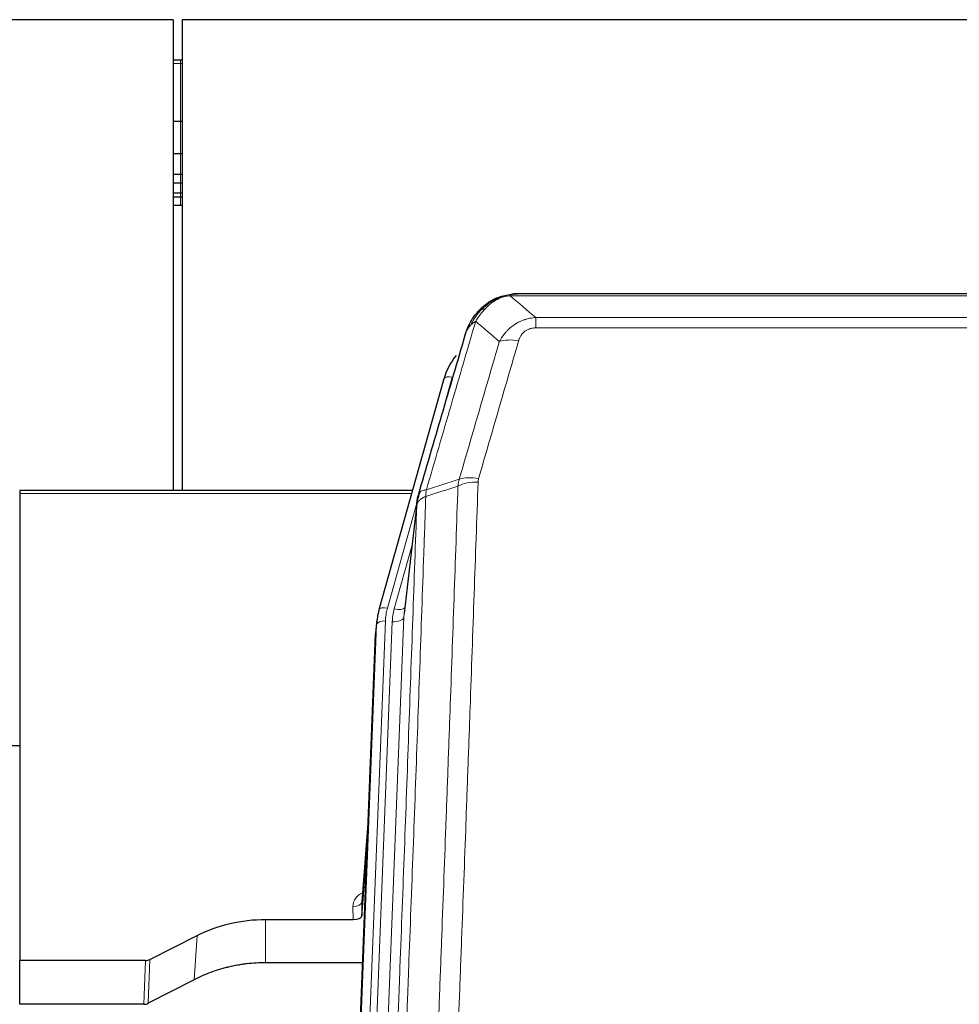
# Model space of a CAD drawing. Header units: inches. Extents: x 0 to 23760, y -13 to 16800.
# Tile 29 of 207: x 4085 to 4406, y 8103 to 8440. Entities that reach past the tile are written whole.
import ezdxf

# ---------------------------------------------------------------- set-up
doc = ezdxf.new("R2010")
doc.units = ezdxf.units.IN
doc.layers.add('254', color=7, linetype='Continuous', true_color=0xffffff)

msp = doc.modelspace()

# ---------------------------------------------------------------- linework, layer by layer
at = {"layer": '254', "color": 2, "linetype": 'Continuous', "lineweight": 25}
for p, q in [((4137.465, 8439.712), (2762.465, 8439.712)), ((4137.465, 8439.712), (4137.465, 8278.825)), ((4140.465, 8439.712), (4140.465, 8278.825)), ((5257.465, 8439.712), (4140.465, 8439.712)), ((4139.965, 8425.847), (4137.45, 8425.847)), ((4140.472, 8425.847), (4139.965, 8425.847)), ((4139.965, 8404.964), (4137.45, 8404.964)), ((4140.472, 8404.964), (4139.965, 8404.964)), ((4139.965, 8393.877), (4137.45, 8393.877)), ((4140.472, 8393.877), (4139.965, 8393.877)), ((4139.965, 8386.877), (4137.45, 8386.877)), ((4140.472, 8386.877), (4139.965, 8386.877)), ((4139.965, 8383.829), (4137.45, 8383.829)), ((4140.472, 8383.829), (4139.965, 8383.829)), ((4139.965, 8380.433), (4137.45, 8380.433)), ((4140.472, 8380.433), (4139.965, 8380.433)), ((4139.965, 8379.126), (4137.45, 8379.126)), ((4139.965, 8376.264), (4137.45, 8376.264)), ((4140.472, 8379.126), (4139.965, 8379.126)), ((4140.472, 8376.264), (4139.965, 8376.264)), ((4473.026, 8346.086), (4254.905, 8346.086)), ((4247.963, 8344.61), (4247.863, 8344.581)), ((4229.912, 8316.994), (4207.738, 8238.108)), ((4084.965, 8278.824), (4084.965, 8277.793)), ((4219.185, 8278.824), (4084.965, 8278.824)), ((4084.965, 8277.793), (4084.965, 8118.313)), ((4220.774, 8275.307), (4216.358, 8236.788)), ((4207.738, 8238.108), (4207.719, 8238.012)), ((4207.057, 8234.645), (4206.683, 8231.387)), ((4193.443, 7896.601), (4206.561, 8229.802)), ((4085.011, 8191.589), (4081.995, 8191.589)), ((4204.07, 8166.53), (4201.863, 8138.331)), ((4201.867, 8133.575), (4203.689, 8156.856)), ((4201.856, 8138.151), (4201.867, 8133.575)), ((4168.965, 8132.324), (4198.868, 8132.324)), ((4129.421, 8118.665), (4145.586, 8126.838)), ((4084.965, 8103.323), (4084.965, 8118.313)), ((4127.923, 8118.313), (4084.965, 8118.313)), ((4202.14, 8117.515), (4168.965, 8117.515)), ((4144.53, 8111.707), (4128.851, 8103.679)), ((4127.352, 8103.323), (4084.965, 8103.323))]:
    msp.add_line(p, q, dxfattribs=at)
at = {"layer": '254', "color": 110, "linetype": 'Continuous', "lineweight": 13}
for p, q in [((4139.965, 8424.751), (4137.45, 8424.751)), ((4139.965, 8425.847), (4139.965, 8424.751)), ((4140.472, 8424.751), (4139.965, 8424.751)), ((4139.965, 8424.751), (4139.965, 8404.964)), ((4139.965, 8404.964), (4139.965, 8393.877)), ((4139.965, 8393.877), (4139.965, 8386.877)), ((4139.965, 8386.877), (4139.965, 8383.829)), ((4139.965, 8383.829), (4139.965, 8380.433)), ((4139.965, 8380.433), (4139.965, 8379.126)), ((4139.965, 8379.126), (4139.965, 8376.264)), ((4247.863, 8344.581), (4247.794, 8344.424)), ((4475.368, 8345.423), (4252.563, 8345.423)), ((4261.294, 8337.955), (4261.294, 8334.422)), ((4261.294, 8337.955), (4466.637, 8337.955)), ((4466.637, 8334.422), (4261.294, 8334.422)), ((4232.8, 8317.568), (4228.074, 8300.756)), ((4218.898, 8277.793), (4084.965, 8277.793)), ((4220.699, 8274.516), (4210.626, 8238.681)), ((4220.645, 8273.795), (4216.268, 8235.614)), ((4218.999, 8259.827), (4212.973, 8238.389)), ((4216.268, 8235.614), (4203.202, 7903.721)), ((4193.824, 7900.038), (4206.935, 8233.06)), ((4209.929, 8234.28), (4196.818, 7901.258)), ((4199.21, 7902.094), (4212.276, 8233.988)), ((4206.935, 8233.06), (4206.561, 8229.802)), ((4204.063, 8166.339), (4201.856, 8138.151)), ((4198.868, 8132.324), (4198.858, 8136.741)), ((4168.965, 8132.324), (4168.965, 8117.515)), ((4145.586, 8126.838), (4144.53, 8111.707)), ((4127.352, 8103.323), (4127.923, 8118.313)), ((4129.421, 8118.665), (4128.851, 8103.679))]:
    msp.add_line(p, q, dxfattribs=at)
for centre, major_axis, ratio, start_param, end_param in [((4255.447, 8324.2), (-9.598, 2.808), 0.562843, 4.8755761, 5.6185342), ((4232.8, 8316.182), (-2.888, 0.812), 0.4480327, 4.837666, 6.2831701), ((4241.786, 8277.317), (9.604, -2.788), 0.5442898, 1.7274916, 2.473129), ((4241.598, 8276.145), (9.994, -0.345), 0.559112, 1.5901207, 2.34753), ((4210.626, 8237.296), (-2.888, 0.812), 0.4480327, 4.837666, 6.2831701), ((4233.947, 8233.53), (24.033, -0.038), 0.8858289, 2.8989744, 3.1081259), ((4236.294, 8233.238), (24.033, -0.038), 0.8858289, 2.8989744, 3.1081259), ((4212.973, 8240.236), (-3.851, 1.082), 0.4480327, 1.6960734, 2.8915811), ((4212.276, 8235.835), (-3.997, 0.157), 0.4614673, 1.5889619, 3.1073983), ((4209.929, 8232.895), (-2.998, 0.118), 0.4614673, 4.7305545, 6.248991), ((4204.861, 8136.741), (6.003, -0.046), 0.8757409, 2.0547277, 3.1504318), ((4198.858, 8138.195), (3, 0.007), 0.4848086, 4.7112485, 6.2484184)]:
    msp.add_ellipse(centre, major_axis=major_axis, ratio=ratio, start_param=start_param, end_param=end_param, dxfattribs=at)
at = {"layer": '254', "color": 2, "linetype": 'Continuous', "lineweight": 25}
for centre, major_axis, ratio, start_param, end_param in [((4256.107, 8310.981), (27.014, -0.465), 0.8900028, 2.5395258, 2.912319), ((4233.947, 8232.145), (27.027, -0.37), 0.8864308, 2.9096812, 3.1188327), ((4233.581, 8228.958), (27.037, -0.043), 0.8858289, 3.0417954, 3.1081259), ((4198.868, 8133.618), (-3, 0), 0.4313147, 1.5706417, 3.1078116), ((4127.92, 8120.942), (3, -0.011), 0.8761328, 4.7166989, 5.239903), ((4127.351, 8105.985), (3, -0.007), 0.8874311, 4.7150805, 5.2382846)]:
    msp.add_ellipse(centre, major_axis=major_axis, ratio=ratio, start_param=start_param, end_param=end_param, dxfattribs=at)
for points, knots in [([(4247.794, 8344.424), (4248.252, 8344.647), (4248.716, 8344.847), (4250.586, 8345.548), (4252.023, 8345.854), (4253.433, 8345.943)], [0, 0, 0, 0, 0.25, 0.25, 1, 1, 1, 1]), ([(4255.105, 8346.083), (4255.09, 8346.084), (4255.062, 8346.084), (4255.021, 8346.085), (4254.98, 8346.085), (4254.941, 8346.086), (4254.902, 8346.086), (4254.865, 8346.086), (4254.829, 8346.085), (4254.793, 8346.085), (4254.759, 8346.085), (4254.726, 8346.084), (4254.694, 8346.083), (4254.663, 8346.082), (4254.633, 8346.081), (4254.604, 8346.081), (4254.576, 8346.079), (4254.549, 8346.078), (4254.523, 8346.077), (4254.499, 8346.076), (4254.475, 8346.075), (4254.452, 8346.074), (4254.431, 8346.073), (4254.41, 8346.072), (4254.391, 8346.07), (4254.372, 8346.069), (4254.355, 8346.068), (4254.339, 8346.067), (4254.323, 8346.066), (4254.309, 8346.065), (4254.296, 8346.064), (4254.284, 8346.063), (4254.273, 8346.062), (4254.263, 8346.062), (4254.254, 8346.061), (4254.246, 8346.06), (4254.24, 8346.06), (4254.234, 8346.059), (4254.229, 8346.059), (4254.217, 8346.058), (4254.196, 8346.056), (4254.167, 8346.054), (4254.138, 8346.051), (4254.11, 8346.048), (4254.082, 8346.046), (4254.054, 8346.043), (4254.027, 8346.04), (4254, 8346.037), (4253.974, 8346.034), (4253.947, 8346.031), (4253.921, 8346.027), (4253.896, 8346.024), (4253.87, 8346.021), (4253.845, 8346.017), (4253.821, 8346.014), (4253.796, 8346.01), (4253.772, 8346.007), (4253.749, 8346.003), (4253.725, 8345.999), (4253.702, 8345.996), (4253.68, 8345.992), (4253.657, 8345.988), (4253.635, 8345.984), (4253.614, 8345.98), (4253.592, 8345.976), (4253.571, 8345.972), (4253.551, 8345.968), (4253.53, 8345.964), (4253.51, 8345.96), (4253.49, 8345.956), (4253.471, 8345.952), (4253.452, 8345.948), (4253.44, 8345.945), (4253.433, 8345.943)], [0, 0, 0, 0, 0.0247661, 0.0489206, 0.0724636, 0.0953949, 0.1177147, 0.1394229, 0.1605195, 0.1810045, 0.2008779, 0.2201398, 0.23879, 0.2568287, 0.2742558, 0.2910713, 0.3072753, 0.3228676, 0.3378484, 0.3522176, 0.3659752, 0.3791212, 0.3916556, 0.4035785, 0.4148897, 0.4255894, 0.4356775, 0.445154, 0.454019, 0.4622723, 0.4699141, 0.4769443, 0.4833629, 0.48917, 0.4943654, 0.4989493, 0.5029216, 0.5062824, 0.5090316, 0.5111692, 0.5284651, 0.5456049, 0.5625886, 0.5794163, 0.5960881, 0.612604, 0.6289642, 0.6451687, 0.6612176, 0.6771111, 0.6928491, 0.7084319, 0.7238594, 0.7391318, 0.7542492, 0.7692118, 0.7840195, 0.7986726, 0.8131712, 0.8275153, 0.8417051, 0.8557408, 0.8696224, 0.8833501, 0.8969241, 0.9103445, 0.9236114, 0.936725, 0.9496856, 0.9624932, 0.975148, 0.9876502, 1, 1, 1, 1]), ([(4241.765, 8340.214), (4241.983, 8340.448), (4242.206, 8340.677), (4243.08, 8341.528), (4243.77, 8342.108), (4244.497, 8342.634)], [0, 0, 0, 0, 0.2626999, 0.2626999, 1, 1, 1, 1]), ([(4242.751, 8340.699), (4242.937, 8340.893), (4243.126, 8341.083), (4243.898, 8341.826), (4244.508, 8342.343), (4245.777, 8343.281), (4246.437, 8343.702), (4247.338, 8344.195), (4247.566, 8344.313), (4247.794, 8344.424)], [0, 0, 0, 0, 0.125, 0.125, 0.5, 0.5, 0.875, 0.875, 1, 1, 1, 1]), ([(4247.963, 8344.61), (4248.541, 8344.86), (4249.129, 8345.079), (4249.81, 8345.293), (4249.897, 8345.32), (4249.985, 8345.346)], [0, 0, 0, 0, 0.8717446, 0.8717446, 1, 1, 1, 1]), ([(4237.882, 8333.789), (4238.495, 8335.529), (4239.391, 8337.218), (4240.92, 8339.254), (4241.33, 8339.744), (4241.765, 8340.214)], [0, 0, 0, 0, 0.75, 0.75, 1, 1, 1, 1]), ([(4241.386, 8339.744), (4241.442, 8339.846), (4241.511, 8339.949), (4241.647, 8340.104), (4241.703, 8340.16), (4241.765, 8340.214)], [0, 0, 0, 0, 0.6295096, 0.6295096, 1, 1, 1, 1]), ([(4237.243, 8332.015), (4237.249, 8332.037), (4237.261, 8332.081), (4237.279, 8332.147), (4237.297, 8332.213), (4237.316, 8332.278), (4237.334, 8332.343), (4237.353, 8332.408), (4237.372, 8332.472), (4237.391, 8332.536), (4237.411, 8332.6), (4237.43, 8332.664), (4237.45, 8332.727), (4237.469, 8332.79), (4237.489, 8332.853), (4237.509, 8332.915), (4237.53, 8332.978), (4237.55, 8333.04), (4237.571, 8333.101), (4237.591, 8333.162), (4237.612, 8333.223), (4237.633, 8333.284), (4237.654, 8333.345), (4237.675, 8333.405), (4237.697, 8333.465), (4237.718, 8333.524), (4237.74, 8333.584), (4237.761, 8333.643), (4237.783, 8333.701), (4237.805, 8333.76), (4237.827, 8333.818), (4237.85, 8333.876), (4237.872, 8333.933), (4237.894, 8333.991), (4237.917, 8334.048), (4237.94, 8334.105), (4237.962, 8334.161), (4237.985, 8334.217), (4238.008, 8334.273), (4238.031, 8334.329), (4238.054, 8334.384), (4238.077, 8334.439), (4238.101, 8334.494), (4238.124, 8334.548), (4238.148, 8334.602), (4238.171, 8334.656), (4238.195, 8334.71), (4238.218, 8334.763), (4238.242, 8334.816), (4238.266, 8334.869), (4238.29, 8334.921), (4238.314, 8334.974), (4238.338, 8335.026), (4238.362, 8335.077), (4238.386, 8335.129), (4238.411, 8335.18), (4238.435, 8335.231), (4238.459, 8335.281), (4238.484, 8335.331), (4238.508, 8335.381), (4238.533, 8335.431), (4238.557, 8335.48), (4238.582, 8335.53), (4238.606, 8335.578), (4238.631, 8335.627), (4238.656, 8335.675), (4238.674, 8335.711), (4238.685, 8335.731), (4238.687, 8335.735)], [0, 0, 0, 0, 0.0171812, 0.0343046, 0.0513704, 0.0683783, 0.0853286, 0.1022212, 0.119056, 0.1358331, 0.1525524, 0.1692141, 0.185818, 0.2023642, 0.2188526, 0.2352834, 0.2516564, 0.2679717, 0.2842292, 0.3004291, 0.3165712, 0.3326555, 0.3486822, 0.3646511, 0.3805623, 0.3964158, 0.4122116, 0.4279496, 0.4436299, 0.4592525, 0.4748173, 0.4903244, 0.5057738, 0.5211655, 0.5364994, 0.5517757, 0.5669942, 0.5821549, 0.597258, 0.6123033, 0.6272909, 0.6422208, 0.6570929, 0.6719073, 0.686664, 0.701363, 0.7160042, 0.7305878, 0.7451136, 0.7595816, 0.773992, 0.7883446, 0.8026395, 0.8168767, 0.8310561, 0.8451778, 0.8592418, 0.8732481, 0.8871967, 0.9010875, 0.9149206, 0.928696, 0.9424136, 0.9560736, 0.9696758, 0.9832203, 0.996707, 1, 1, 1, 1]), ([(4237.243, 8332.015), (4237.328, 8332.476), (4237.47, 8332.926), (4237.733, 8333.505), (4237.805, 8333.648), (4237.882, 8333.789)], [0, 0, 0, 0, 0.75, 0.75, 1, 1, 1, 1]), ([(4221.201, 8277.246), (4223.887, 8286.457), (4226.566, 8295.627), (4230.577, 8309.319), (4231.913, 8313.873), (4234.58, 8322.96), (4235.913, 8327.493), (4237.243, 8332.015)], [0, 0, 0, 0, 0.5, 0.5, 0.75, 0.75, 1, 1, 1, 1]), ([(4220.645, 8273.795), (4220.645, 8273.806), (4220.646, 8273.845), (4220.65, 8273.932), (4220.657, 8274.071), (4220.668, 8274.264), (4220.687, 8274.51), (4220.716, 8274.809), (4220.757, 8275.16), (4220.801, 8275.461), (4220.84, 8275.692), (4220.865, 8275.835), (4220.891, 8275.974), (4220.918, 8276.109), (4220.946, 8276.24), (4220.973, 8276.368), (4221.002, 8276.491), (4221.03, 8276.61), (4221.058, 8276.726), (4221.087, 8276.837), (4221.116, 8276.945), (4221.144, 8277.049), (4221.172, 8277.149), (4221.191, 8277.214), (4221.201, 8277.246)], [0, 0, 0, 0, 0.0092499, 0.0337179, 0.073404, 0.128308, 0.1984299, 0.2837694, 0.3843264, 0.5001005, 0.5424888, 0.5838484, 0.6241794, 0.6634821, 0.7017567, 0.7390032, 0.7752221, 0.8104134, 0.8445775, 0.8777146, 0.909825, 0.9409091, 0.9709673, 1, 1, 1, 1]), ([(4145.586, 8126.838), (4149.119, 8128.625), (4152.921, 8130.004), (4160.804, 8131.854), (4164.884, 8132.324), (4168.965, 8132.324)], [0, 0, 0, 0, 0.5, 0.5, 1, 1, 1, 1]), ([(4168.965, 8117.515), (4167.895, 8117.515), (4165.76, 8117.452), (4163.635, 8117.266), (4162.309, 8117.111), (4162.044, 8117.078), (4161.515, 8117.008), (4160.724, 8116.898), (4159.936, 8116.771), (4158.365, 8116.493), (4157.325, 8116.278), (4156.163, 8116.001), (4156.034, 8115.97), (4155.777, 8115.906), (4155.391, 8115.81), (4154.495, 8115.575), (4153.735, 8115.358), (4152.225, 8114.902), (4150.238, 8114.238), (4148.304, 8113.461), (4146.396, 8112.627), (4145.456, 8112.181), (4144.53, 8111.707)], [0, 0, 0, 0, 0.125, 0.25, 0.25, 0.28125, 0.28125, 0.3125, 0.375, 0.375, 0.5, 0.5, 0.515625, 0.515625, 0.53125, 0.5625, 0.625, 0.625, 0.75, 0.875, 0.875, 1, 1, 1, 1])]:
    msp.add_open_spline(points, degree=3, knots=knots, dxfattribs=at)
at = {"layer": '254', "color": 110, "linetype": 'Continuous', "lineweight": 13}
for points, knots in [([(4253.433, 8345.943), (4253.425, 8345.942), (4253.409, 8345.938), (4253.386, 8345.932), (4253.362, 8345.927), (4253.339, 8345.921), (4253.317, 8345.915), (4253.295, 8345.909), (4253.273, 8345.903), (4253.251, 8345.897), (4253.23, 8345.891), (4253.209, 8345.884), (4253.188, 8345.878), (4253.168, 8345.872), (4253.148, 8345.865), (4253.128, 8345.858), (4253.109, 8345.852), (4253.09, 8345.845), (4253.071, 8345.838), (4253.053, 8345.831), (4253.035, 8345.824), (4253.017, 8345.817), (4253, 8345.81), (4252.983, 8345.803), (4252.966, 8345.795), (4252.95, 8345.788), (4252.934, 8345.78), (4252.918, 8345.773), (4252.903, 8345.765), (4252.888, 8345.758), (4252.873, 8345.75), (4252.859, 8345.742), (4252.845, 8345.734), (4252.831, 8345.726), (4252.818, 8345.718), (4252.804, 8345.71), (4252.792, 8345.702), (4252.779, 8345.694), (4252.767, 8345.686), (4252.756, 8345.678), (4252.744, 8345.669), (4252.733, 8345.661), (4252.723, 8345.652), (4252.712, 8345.644), (4252.702, 8345.635), (4252.692, 8345.626), (4252.683, 8345.618), (4252.674, 8345.609), (4252.665, 8345.6), (4252.657, 8345.591), (4252.649, 8345.582), (4252.641, 8345.573), (4252.634, 8345.564), (4252.627, 8345.555), (4252.62, 8345.546), (4252.613, 8345.537), (4252.607, 8345.528), (4252.602, 8345.518), (4252.596, 8345.509), (4252.591, 8345.5), (4252.586, 8345.49), (4252.582, 8345.481), (4252.578, 8345.471), (4252.574, 8345.462), (4252.571, 8345.452), (4252.568, 8345.443), (4252.565, 8345.433), (4252.563, 8345.426), (4252.563, 8345.423)], [0, 0, 0, 0, 0.0185022, 0.0368847, 0.0551481, 0.073293, 0.0913199, 0.1092294, 0.1270222, 0.1446988, 0.1622598, 0.1797059, 0.1970378, 0.2142561, 0.2313614, 0.2483544, 0.265236, 0.2820066, 0.2986672, 0.3152184, 0.331661, 0.3479958, 0.3642235, 0.380345, 0.3963611, 0.4122725, 0.4280803, 0.4437851, 0.459388, 0.4748898, 0.4902915, 0.5055939, 0.5207981, 0.535905, 0.5509156, 0.565831, 0.5806521, 0.5953801, 0.6100159, 0.6245607, 0.6390157, 0.6533819, 0.6676604, 0.6818526, 0.6959596, 0.7099825, 0.7239227, 0.7377815, 0.75156, 0.7652597, 0.7788818, 0.7924277, 0.8058989, 0.8192966, 0.8326224, 0.8458776, 0.8590638, 0.8721825, 0.8852351, 0.8982233, 0.9111485, 0.9240124, 0.9368166, 0.9495628, 0.9622525, 0.9748874, 0.9874694, 1, 1, 1, 1]), ([(4243.975, 8340.911), (4244.125, 8341.069), (4244.276, 8341.225), (4244.891, 8341.833), (4245.37, 8342.262), (4246.364, 8343.048), (4246.879, 8343.406), (4247.586, 8343.831), (4247.764, 8343.933), (4247.945, 8344.03)], [0, 0, 0, 0, 0.125, 0.125, 0.5, 0.5, 0.875, 0.875, 1, 1, 1, 1]), ([(4247.794, 8344.424), (4247.793, 8344.394), (4247.794, 8344.362), (4247.808, 8344.276), (4247.824, 8344.221), (4247.872, 8344.117), (4247.904, 8344.068), (4247.945, 8344.03)], [0, 0, 0, 0, 0.25, 0.25, 0.625, 0.625, 1, 1, 1, 1]), ([(4247.945, 8344.03), (4248.305, 8344.225), (4248.672, 8344.401), (4250.166, 8345.027), (4251.342, 8345.321), (4252.563, 8345.423)], [0, 0, 0, 0, 0.25, 0.25, 1, 1, 1, 1]), ([(4239.093, 8335.374), (4239.791, 8336.826), (4240.662, 8338.22), (4242.023, 8339.903), (4242.38, 8340.31), (4242.751, 8340.699)], [0, 0, 0, 0, 0.75, 0.75, 1, 1, 1, 1]), ([(4240.8, 8336.704), (4241.493, 8337.819), (4242.259, 8338.917), (4243.386, 8340.267), (4243.676, 8340.595), (4243.975, 8340.911)], [0, 0, 0, 0, 0.75, 0.75, 1, 1, 1, 1]), ([(4241.765, 8340.214), (4241.796, 8340.24), (4241.828, 8340.266), (4241.963, 8340.368), (4242.076, 8340.438), (4242.325, 8340.56), (4242.461, 8340.612), (4242.653, 8340.671), (4242.702, 8340.685), (4242.751, 8340.699)], [0, 0, 0, 0, 0.125, 0.125, 0.5, 0.5, 0.875, 0.875, 1, 1, 1, 1]), ([(4242.751, 8340.699), (4242.85, 8340.725), (4242.951, 8340.748), (4243.208, 8340.798), (4243.365, 8340.822), (4243.676, 8340.866), (4243.829, 8340.887), (4243.975, 8340.911)], [0, 0, 0, 0, 0.25, 0.25, 0.625, 0.625, 1, 1, 1, 1]), ([(4240.8, 8336.704), (4239.402, 8331.949), (4238.003, 8327.183), (4235.2, 8317.627), (4233.797, 8312.838), (4229.584, 8298.435), (4226.768, 8288.787), (4223.946, 8279.094)], [0, 0, 0, 0, 0.25, 0.25, 0.5, 0.5, 1, 1, 1, 1]), ([(4239.093, 8335.374), (4239.216, 8335.496), (4239.344, 8335.615), (4239.676, 8335.907), (4239.887, 8336.076), (4240.328, 8336.4), (4240.559, 8336.556), (4240.8, 8336.704)], [0, 0, 0, 0, 0.25, 0.25, 0.625, 0.625, 1, 1, 1, 1]), ([(4248.867, 8329.742), (4249.165, 8330.31), (4249.491, 8330.857), (4250.204, 8331.908), (4250.59, 8332.413), (4251.219, 8333.135), (4251.491, 8333.429), (4251.776, 8333.713), (4251.891, 8333.826), (4251.949, 8333.882), (4252.125, 8334.049), (4252.243, 8334.158), (4252.846, 8334.694), (4253.355, 8335.091), (4254.027, 8335.545), (4254.163, 8335.634), (4254.37, 8335.764), (4254.44, 8335.807), (4254.58, 8335.891), (4254.65, 8335.933), (4255.002, 8336.138), (4255.289, 8336.292), (4256.165, 8336.725), (4256.77, 8336.975), (4257.473, 8337.212), (4257.552, 8337.238), (4257.709, 8337.288), (4257.789, 8337.313), (4258.027, 8337.384), (4258.186, 8337.429), (4258.666, 8337.556), (4258.988, 8337.63), (4259.963, 8337.822), (4260.624, 8337.909), (4261.294, 8337.955)], [0, 0, 0, 0, 0.125, 0.125, 0.25, 0.25, 0.3125, 0.328125, 0.328125, 0.34375, 0.34375, 0.375, 0.375, 0.5, 0.5, 0.53125, 0.53125, 0.546875, 0.546875, 0.5625, 0.5625, 0.625, 0.625, 0.75, 0.75, 0.765625, 0.765625, 0.78125, 0.78125, 0.8125, 0.8125, 0.875, 0.875, 1, 1, 1, 1]), ([(4237.882, 8333.789), (4237.921, 8333.86), (4237.962, 8333.93), (4238.129, 8334.208), (4238.268, 8334.411), (4238.572, 8334.808), (4238.736, 8335.001), (4238.971, 8335.251), (4239.031, 8335.313), (4239.093, 8335.374)], [0, 0, 0, 0, 0.125, 0.125, 0.5, 0.5, 0.875, 0.875, 1, 1, 1, 1]), ([(4255.447, 8329.987), (4255.468, 8330.059), (4255.49, 8330.131), (4255.536, 8330.274), (4255.56, 8330.346), (4255.636, 8330.559), (4255.69, 8330.7), (4255.808, 8330.978), (4255.872, 8331.115), (4256.008, 8331.387), (4256.081, 8331.521), (4256.239, 8331.785), (4256.323, 8331.915), (4256.458, 8332.107), (4256.505, 8332.171), (4256.601, 8332.297), (4256.651, 8332.359), (4256.805, 8332.543), (4256.913, 8332.662), (4257.141, 8332.892), (4257.26, 8333.002), (4257.45, 8333.161), (4257.547, 8333.238), (4257.648, 8333.313), (4257.716, 8333.363), (4257.751, 8333.387), (4257.925, 8333.507), (4258.07, 8333.597), (4258.517, 8333.845), (4258.833, 8333.985), (4259.254, 8334.124), (4259.339, 8334.15), (4259.512, 8334.199), (4259.599, 8334.222), (4259.86, 8334.284), (4260.036, 8334.317), (4260.391, 8334.37), (4260.57, 8334.39), (4260.93, 8334.416), (4261.111, 8334.422), (4261.294, 8334.422)], [0, 0, 0, 0, 0.03125, 0.03125, 0.0625, 0.0625, 0.125, 0.125, 0.1875, 0.1875, 0.25, 0.25, 0.3125, 0.3125, 0.34375, 0.34375, 0.375, 0.375, 0.4375, 0.4375, 0.5, 0.5, 0.53125, 0.546875, 0.546875, 0.5625, 0.5625, 0.625, 0.625, 0.75, 0.75, 0.78125, 0.78125, 0.8125, 0.8125, 0.875, 0.875, 0.9375, 0.9375, 1, 1, 1, 1]), ([(4235.189, 8282.745), (4237.478, 8290.638), (4239.762, 8298.501), (4243.181, 8310.25), (4244.32, 8314.16), (4246.595, 8321.962), (4247.732, 8325.856), (4248.867, 8329.742)], [0, 0, 0, 0, 0.5, 0.5, 0.75, 0.75, 1, 1, 1, 1]), ([(4255.447, 8329.987), (4254.313, 8326.094), (4253.178, 8322.194), (4250.905, 8314.38), (4249.768, 8310.464), (4246.353, 8298.696), (4244.071, 8290.821), (4241.786, 8282.916)], [0, 0, 0, 0, 0.25, 0.25, 0.5, 0.5, 1, 1, 1, 1]), ([(4241.598, 8281.738), (4241.605, 8281.937), (4241.624, 8282.135), (4241.686, 8282.527), (4241.73, 8282.722), (4241.786, 8282.916)], [0, 0, 0, 0, 0.5, 0.5, 1, 1, 1, 1]), ([(4223.946, 8279.094), (4223.537, 8279.06), (4223.165, 8278.99), (4222.506, 8278.786), (4222.221, 8278.653), (4221.749, 8278.331), (4221.563, 8278.142), (4221.3, 8277.723), (4221.222, 8277.492), (4221.201, 8277.246)], [0, 0, 0, 0, 0.25, 0.25, 0.5, 0.5, 0.75, 0.75, 1, 1, 1, 1]), ([(4222.757, 7961.774), (4223.315, 7975.587), (4224.417, 8003.083), (4226.027, 8043.935), (4227.07, 8070.909), (4227.842, 8091.041), (4228.225, 8101.083), (4228.604, 8111.089), (4228.855, 8117.751), (4228.981, 8121.078), (4229.605, 8137.692), (4230.097, 8150.912), (4230.823, 8170.636), (4231.063, 8177.192), (4231.54, 8190.266), (4231.776, 8196.785), (4232.479, 8216.283), (4233.401, 8242.129), (4234.292, 8267.675), (4234.731, 8280.372)], [0, 0, 0, 0, 0.125, 0.25, 0.375, 0.375, 0.4375, 0.46875, 0.46875, 0.5, 0.5, 0.625, 0.625, 0.6875, 0.6875, 0.75, 0.75, 0.875, 1, 1, 1, 1]), ([(4223.734, 8276.803), (4223.755, 8277.205), (4223.77, 8277.592), (4223.828, 8278.35), (4223.871, 8278.722), (4223.946, 8279.094)], [0, 0, 0, 0, 0.5, 0.5, 1, 1, 1, 1]), ([(4241.598, 8281.738), (4241.161, 8269.025), (4240.27, 8243.447), (4239.35, 8217.567), (4238.648, 8198.044), (4238.412, 8191.518), (4237.936, 8178.427), (4237.696, 8171.863), (4236.971, 8152.113), (4236.479, 8138.876), (4235.856, 8122.241), (4235.731, 8118.91), (4235.479, 8112.239), (4235.101, 8102.221), (4234.719, 8092.167), (4233.948, 8072.008), (4232.906, 8045), (4231.298, 8004.096), (4230.197, 7976.566), (4229.64, 7962.735)], [0, 0, 0, 0, 0.125, 0.25, 0.25, 0.3125, 0.3125, 0.375, 0.375, 0.5, 0.5, 0.53125, 0.53125, 0.5625, 0.625, 0.625, 0.75, 0.875, 1, 1, 1, 1]), ([(4223.734, 8276.803), (4223.678, 8275.191), (4223.622, 8273.578), (4223.51, 8270.349), (4223.342, 8265.502), (4222.946, 8254.167), (4222.603, 8244.407), (4221.909, 8224.831), (4220.969, 8198.575), (4219.511, 8158.73), (4218.506, 8131.859), (4217.932, 8116.658), (4217.869, 8114.967), (4217.741, 8111.585), (4217.548, 8106.507), (4217.097, 8094.637), (4216.705, 8084.422), (4216.377, 8075.888), (4216.311, 8074.18), (4216.179, 8070.762), (4215.981, 8065.632), (4215.515, 8053.64), (4215.113, 8043.324), (4214.301, 8022.642), (4213.204, 7994.933), (4212.076, 7966.96), (4211.505, 7952.907)], [0, 0, 0, 0, 0.015625, 0.015625, 0.03125, 0.0625, 0.125, 0.125, 0.25, 0.375, 0.5, 0.5, 0.515625, 0.515625, 0.53125, 0.5625, 0.625, 0.625, 0.640625, 0.640625, 0.65625, 0.6875, 0.75, 0.75, 0.875, 1, 1, 1, 1]), ([(4223.734, 8276.803), (4223.721, 8276.799), (4223.696, 8276.789), (4223.658, 8276.775), (4223.62, 8276.76), (4223.582, 8276.745), (4223.543, 8276.73), (4223.505, 8276.715), (4223.466, 8276.699), (4223.428, 8276.683), (4223.389, 8276.667), (4223.35, 8276.65), (4223.311, 8276.633), (4223.272, 8276.616), (4223.233, 8276.599), (4223.194, 8276.581), (4223.155, 8276.563), (4223.116, 8276.545), (4223.077, 8276.527), (4223.038, 8276.508), (4222.999, 8276.489), (4222.959, 8276.469), (4222.92, 8276.45), (4222.881, 8276.43), (4222.842, 8276.409), (4222.802, 8276.389), (4222.763, 8276.368), (4222.724, 8276.346), (4222.685, 8276.325), (4222.646, 8276.303), (4222.607, 8276.281), (4222.568, 8276.258), (4222.53, 8276.236), (4222.491, 8276.212), (4222.452, 8276.189), (4222.414, 8276.165), (4222.375, 8276.141), (4222.337, 8276.117), (4222.299, 8276.092), (4222.261, 8276.067), (4222.223, 8276.041), (4222.186, 8276.015), (4222.148, 8275.989), (4222.111, 8275.963), (4222.074, 8275.936), (4222.037, 8275.909), (4222, 8275.881), (4221.964, 8275.853), (4221.927, 8275.825), (4221.891, 8275.797), (4221.856, 8275.768), (4221.82, 8275.739), (4221.785, 8275.709), (4221.75, 8275.679), (4221.716, 8275.649), (4221.681, 8275.618), (4221.647, 8275.587), (4221.614, 8275.556), (4221.581, 8275.524), (4221.545, 8275.49), (4221.508, 8275.453), (4221.47, 8275.414), (4221.433, 8275.374), (4221.396, 8275.335), (4221.36, 8275.295), (4221.325, 8275.255), (4221.291, 8275.214), (4221.257, 8275.174), (4221.225, 8275.133), (4221.193, 8275.092), (4221.162, 8275.051), (4221.132, 8275.009), (4221.103, 8274.968), (4221.075, 8274.926), (4221.047, 8274.884), (4221.02, 8274.842), (4220.995, 8274.8), (4220.97, 8274.758), (4220.946, 8274.715), (4220.923, 8274.672), (4220.9, 8274.63), (4220.879, 8274.587), (4220.858, 8274.544), (4220.839, 8274.5), (4220.82, 8274.457), (4220.802, 8274.414), (4220.785, 8274.37), (4220.769, 8274.326), (4220.754, 8274.282), (4220.739, 8274.239), (4220.726, 8274.195), (4220.713, 8274.151), (4220.701, 8274.106), (4220.691, 8274.062), (4220.681, 8274.018), (4220.672, 8273.973), (4220.663, 8273.929), (4220.656, 8273.884), (4220.65, 8273.84), (4220.646, 8273.81), (4220.645, 8273.795)], [0, 0, 0, 0, 0.0069372, 0.0139334, 0.0209887, 0.028103, 0.0352764, 0.0425088, 0.0498003, 0.0571509, 0.0645605, 0.0720292, 0.0795569, 0.0871437, 0.0947896, 0.1024945, 0.1102584, 0.1180815, 0.1259636, 0.1339048, 0.141905, 0.1499643, 0.1580827, 0.1662601, 0.1744966, 0.1827922, 0.1911468, 0.1995605, 0.2080333, 0.2165651, 0.225156, 0.233806, 0.2425151, 0.2512832, 0.2601104, 0.2689967, 0.277942, 0.2869465, 0.29601, 0.3051325, 0.3143142, 0.3235549, 0.3328547, 0.3422136, 0.3516315, 0.3611085, 0.3706446, 0.3802398, 0.3898941, 0.3996074, 0.4093798, 0.4192113, 0.4291019, 0.4390515, 0.4490602, 0.459128, 0.4692549, 0.4794409, 0.4896859, 0.4999901, 0.5124905, 0.524991, 0.5374914, 0.5499918, 0.5624922, 0.5749926, 0.587493, 0.5999934, 0.6124937, 0.6249941, 0.6374944, 0.6499948, 0.6624951, 0.6749954, 0.6874957, 0.699996, 0.7124963, 0.7249966, 0.7374968, 0.7499971, 0.7624973, 0.7749976, 0.7874978, 0.799998, 0.8124982, 0.8249984, 0.8374986, 0.8499988, 0.8624989, 0.8749991, 0.8874992, 0.8999993, 0.9124995, 0.9249996, 0.9374997, 0.9499998, 0.9624998, 0.9749999, 0.9875, 1, 1, 1, 1]), ([(4208.449, 7951.127), (4209.019, 7965.127), (4210.144, 7992.994), (4211.238, 8020.598), (4212.047, 8041.202), (4212.449, 8051.479), (4212.913, 8063.426), (4213.11, 8068.537), (4213.242, 8071.942), (4213.308, 8073.643), (4213.635, 8082.145), (4214.026, 8092.321), (4214.476, 8104.147), (4214.668, 8109.205), (4214.796, 8112.575), (4214.859, 8114.259), (4215.432, 8129.402), (4216.433, 8156.171), (4217.888, 8195.865), (4219.294, 8235.098), (4220.2, 8260.948), (4220.645, 8273.795)], [0, 0, 0, 0, 0.125, 0.25, 0.25, 0.3125, 0.34375, 0.359375, 0.359375, 0.375, 0.375, 0.4375, 0.46875, 0.484375, 0.484375, 0.5, 0.5, 0.625, 0.75, 0.875, 1, 1, 1, 1])]:
    msp.add_open_spline(points, degree=3, knots=knots, dxfattribs=at)
at = {"layer": '254', "color": 2, "linetype": 'Continuous', "lineweight": 25}
for points, degree in [([(4253.37, 8346.006), (4253.952, 8346.061), (4254.531, 8346.087), (4255.105, 8346.083)], 3), ([(4247.865, 8344.583), (4245.998, 8343.748), (4244.351, 8342.528)], 2), ([(4221.518, 8278.057), (4220.768, 8275.226)], 1)]:
    msp.add_open_spline(points, degree=degree, dxfattribs=at)
at = {"layer": '254', "color": 110, "linetype": 'Continuous', "lineweight": 13}
for points in [[(4252.563, 8345.423), (4255.456, 8342.931), (4258.366, 8340.442), (4261.294, 8337.955)], [(4248.867, 8329.742), (4246.163, 8332.061), (4243.474, 8334.381), (4240.8, 8336.704)], [(4223.946, 8279.094), (4227.693, 8280.309), (4231.441, 8281.526), (4235.189, 8282.745)], [(4234.731, 8280.372), (4234.771, 8280.779), (4234.889, 8281.581), (4235.077, 8282.361), (4235.189, 8282.745)], [(4234.731, 8280.372), (4231.065, 8279.181), (4227.399, 8277.991), (4223.734, 8276.803)]]:
    msp.add_open_spline(points, degree=3, dxfattribs=at)

doc.saveas('drawing.dxf')
